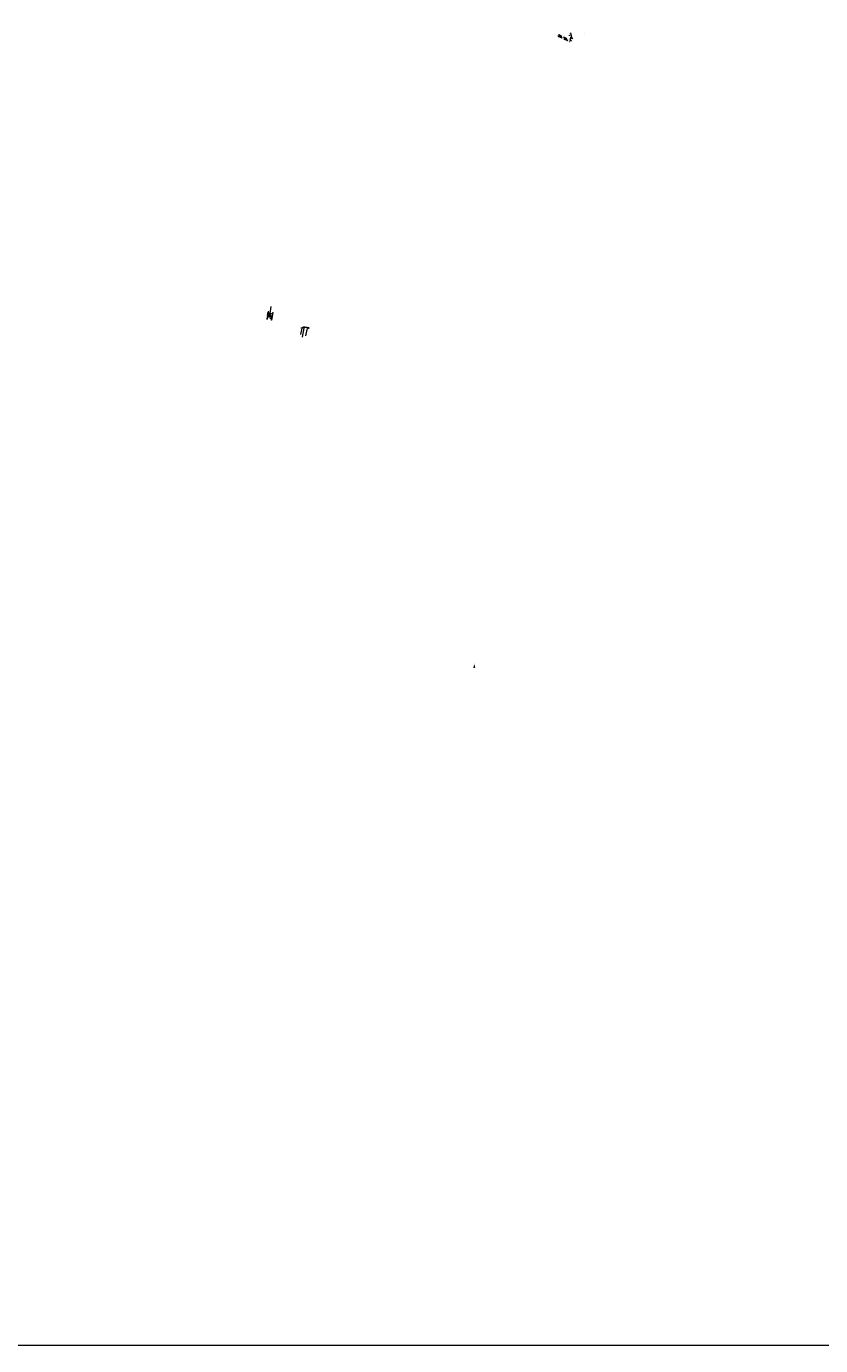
# Model space of a CAD drawing. Header units: inches. Extents: x 0 to 191500, y 0 to 342750.
# Tile 10 of 256: x 186211 to 187177, y 328500 to 330103. Entities that reach past the tile are written whole.
import ezdxf
from ezdxf.enums import TextEntityAlignment as Align

# ---------------------------------------------------------------- set-up
doc = ezdxf.new("R2010")
doc.units = ezdxf.units.IN
doc.header["$MEASUREMENT"] = 0
for name, pattern in [('RI-GWA_HUISAANSLUITING', [23, 4, -1.8, 2.6, -1.8, 4.6, -1.8, 4.6, -1.8]), ('RI-HWA_HUISAANSLUITING', [4.8, 3, -1.8]), ('RI-HWA_KOLKAANSLUITING', [4.3, 2.5, -1.8]), ('RI-VWA_HUISAANSLUITING', [6.1, 2.5, -1.8, 0, -1.8])]:
    doc.linetypes.add(name, pattern=pattern)
doc.layers.get('0').update_dxf_attribs({"lineweight": 20})
doc.layers.get('DefPoints').update_dxf_attribs({"lineweight": 20})
for name, color, linetype, lineweight in [('ECW', 150, 'Continuous', 20), ('N-WE-RI-GWA-MAATVOERING-T25', 30, 'RI-GWA_HUISAANSLUITING', 20), ('N-WE-RI-GWA_HUISAANSLUITING', 30, 'RI-GWA_HUISAANSLUITING', 20), ('N-WE-RI-HWA-MAATVOERING-T25', 151, 'Continuous', 20), ('N-WE-RI-HWA_GOOT_LIJNGOOT-G', 220, 'Continuous', 20), ('N-WE-RI-HWA_HUISAANSLUITING', 150, 'RI-HWA_HUISAANSLUITING', 20), ('N-WE-RI-HWA_KOLKAANSLUITING', 150, 'RI-HWA_KOLKAANSLUITING', 20), ('N-WE-RI-INLAAT', 7, 'Continuous', 20), ('N-WE-RI-VWA-MAATVOERING-T25', 30, 'Continuous', 20), ('N-WE-RI-VWA_HUISAANSLUITING_PP_160-G', 20, 'RI-VWA_HUISAANSLUITING', 20), ('N-WE-RI-VWA_RIOOLPUT_ONTSTOPPINGSPUT-G', 30, 'Continuous', 20), ('Tekst algemeen', 7, 'Continuous', 20)]:
    doc.layers.add(name, color=color, linetype=linetype, lineweight=lineweight)
doc.styles.add('RIO-TXT', font='isocp.shx')
doc.dimstyles.get("Standard").update_dxf_attribs({"dimtxt": 0.18, "dimasz": 0.18, "dimexe": 0.18, "dimexo": 0.0625, "dimgap": 0.09, "dimtad": 0, "dimtih": 1, "dimtoh": 1, "dimdec": 4, "dimzin": 0, "dimdsep": 46, "dimtxsty": 'Standard', "dimcen": 0.09, "dimadec": 0, "dimazin": 0, "dimtfac": 1, "dimtdec": 4, "dimtofl": 0, "dimtmove": 0, "dimatfit": 3, "dimfxl": 1, "dimtolj": 1, "dimtzin": 0, "dimarcsym": 0})
picture_1 = doc.add_image_def('image1.ecw', size_in_pixel=(220000, 285000))

# ---------------------------------------------------------------- blocks, each defined once
blk = doc.blocks.new('A$C2C270354')
h = blk.add_hatch(color=256)
h.dxf.hatch_style = 1
edge = h.paths.add_edge_path()
edge.add_arc((0, 0), 0.1, 0, 360)
blk.add_circle((0, 0), 0.1)
blk = doc.blocks.new('_Oblique')
at = {"color": 0, "lineweight": -2}
blk.add_line((-0.5, -0.5), (0.5, 0.5), dxfattribs=at)
blk = doc.blocks.new('*D5546')
at = {"layer": 'DefPoints', "color": 0, "ltscale": 2, "transparency": 16777216}
for p in [(186858.8, 330093.7), (186868.1, 330088.2), (186869, 330090.1)]:
    blk.add_point(p, dxfattribs=at)
at = {"layer": 'N-WE-RI-HWA-MAATVOERING-T25', "color": 0, "lineweight": -2, "ltscale": 2, "transparency": 16777216}
for p, q in [((186858.4, 330092.9), (186862.2, 330091)), ((186868.1, 330088.2), (186864.3, 330090.1))]:
    blk.add_line(p, q, dxfattribs=at)
at = {"layer": 'N-WE-RI-HWA-MAATVOERING-T25', "color": 0, "lineweight": -2, "ltscale": 2, "transparency": 16777216, "xscale": 0.25, "yscale": 0.25, "zscale": 0.25}
for p, rotation in [((186858.4, 330092.9), 154.3849347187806), ((186868.1, 330088.2), 334.3849347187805)]:
    blk.add_blockref('_Oblique', p, dxfattribs=dict(at, rotation=rotation))
at = {"layer": 'N-WE-RI-HWA-MAATVOERING-T25', "color": 0, "ltscale": 2, "transparency": 16777216, "insert": (186863.2, 330090.6), "char_height": 0.5, "attachment_point": 5, "rotation": 334.2432}
blk.add_mtext('\\A1;10.8', dxfattribs=at)
blk = doc.blocks.new('*D5547')
at = {"layer": 'DefPoints', "color": 0, "ltscale": 2, "transparency": 16777216}
for p in [(186857.7, 330091.5), (186858.8, 330093.7), (186871.3, 330090)]:
    blk.add_point(p, dxfattribs=at)
at = {"layer": 'N-WE-RI-HWA-MAATVOERING-T25', "color": 0, "lineweight": -2, "ltscale": 2, "transparency": 16777216}
for p, q in [((186857.7, 330091.5), (186862.4, 330089.2)), ((186869.3, 330085.9), (186864.6, 330088.2))]:
    blk.add_line(p, q, dxfattribs=at)
at = {"layer": 'N-WE-RI-HWA-MAATVOERING-T25', "color": 0, "lineweight": -2, "ltscale": 2, "transparency": 16777216, "xscale": 0.25, "yscale": 0.25, "zscale": 0.25}
for p, rotation in [((186857.7, 330091.5), 154.3849347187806), ((186869.3, 330085.9), 334.3849347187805)]:
    blk.add_blockref('_Oblique', p, dxfattribs=dict(at, rotation=rotation))
at = {"layer": 'N-WE-RI-HWA-MAATVOERING-T25', "color": 0, "ltscale": 2, "transparency": 16777216, "insert": (186863.5, 330088.7), "char_height": 0.5, "attachment_point": 5, "rotation": 334.2432}
blk.add_mtext('\\A1;12.9', dxfattribs=at)
blk = doc.blocks.new('*D5548')
at = {"layer": 'DefPoints', "color": 0, "ltscale": 2, "transparency": 16777216}
for p in [(186869.3, 330085.9), (186871.3, 330090), (186871.9, 330086)]:
    blk.add_point(p, dxfattribs=at)
at = {"layer": 'N-WE-RI-HWA-MAATVOERING-T25', "color": 0, "lineweight": -2, "ltscale": 2, "transparency": 16777216}
for p, q in [((186869.3, 330085.9), (186869.1, 330086)), ((186871.4, 330084.9), (186871.6, 330084.8))]:
    blk.add_line(p, q, dxfattribs=at)
at = {"layer": 'N-WE-RI-HWA-MAATVOERING-T25', "color": 0, "lineweight": -2, "ltscale": 2, "transparency": 16777216, "xscale": 0.25, "yscale": 0.25, "zscale": 0.25}
for p, rotation in [((186869.3, 330085.9), 334.3849347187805), ((186871.4, 330084.9), 154.3849347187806)]:
    blk.add_blockref('_Oblique', p, dxfattribs=dict(at, rotation=rotation))
at = {"layer": 'N-WE-RI-HWA-MAATVOERING-T25', "color": 0, "ltscale": 2, "transparency": 16777216, "insert": (186870.3, 330085.4), "char_height": 0.5, "attachment_point": 5, "rotation": 334.2432}
blk.add_mtext('\\A1;2.3', dxfattribs=at)
blk = doc.blocks.new('*D5549')
at = {"layer": 'DefPoints', "color": 0, "ltscale": 2, "transparency": 16777216}
for p in [(186872.5, 330090.4), (186871.7, 330088.8), (186872.6, 330088.3)]:
    blk.add_point(p, dxfattribs=at)
at = {"layer": 'N-WE-RI-HWA-MAATVOERING-T25', "color": 0, "lineweight": -2, "ltscale": 2, "transparency": 16777216}
blk.add_line((186873.3, 330090), (186872.6, 330088.3), dxfattribs=at)
at = {"layer": 'N-WE-RI-HWA-MAATVOERING-T25', "color": 0, "lineweight": -2, "ltscale": 2, "transparency": 16777216, "xscale": 0.25, "yscale": 0.25, "zscale": 0.25}
for p, rotation in [((186872.6, 330088.3), 244.3849347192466), ((186873.3, 330090), 64.3849347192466)]:
    blk.add_blockref('_Oblique', p, dxfattribs=dict(at, rotation=rotation))
at = {"layer": 'N-WE-RI-HWA-MAATVOERING-T25', "color": 0, "ltscale": 2, "transparency": 16777216, "insert": (186872.9, 330089.2), "char_height": 0.5, "attachment_point": 5, "rotation": 64.2432}
blk.add_mtext('\\A1;1.8', dxfattribs=at)
blk = doc.blocks.new('*D5550')
at = {"layer": 'DefPoints', "color": 0, "ltscale": 2, "transparency": 16777216}
for p in [(186872, 330091.6), (186872.9, 330095.1), (186873.5, 330094.7)]:
    blk.add_point(p, dxfattribs=at)
at = {"layer": 'N-WE-RI-HWA-MAATVOERING-T25', "color": 0, "lineweight": -2, "ltscale": 2, "transparency": 16777216}
for p, q in [((186871.4, 330091.9), (186871.7, 330092.6)), ((186872.9, 330095.1), (186872.6, 330094.4))]:
    blk.add_line(p, q, dxfattribs=at)
at = {"layer": 'N-WE-RI-HWA-MAATVOERING-T25', "color": 0, "lineweight": -2, "ltscale": 2, "transparency": 16777216, "xscale": 0.25, "yscale": 0.25, "zscale": 0.25}
for p, rotation in [((186871.4, 330091.9), 244.3849347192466), ((186872.9, 330095.1), 64.3849347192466)]:
    blk.add_blockref('_Oblique', p, dxfattribs=dict(at, rotation=rotation))
at = {"layer": 'N-WE-RI-HWA-MAATVOERING-T25', "color": 0, "ltscale": 2, "transparency": 16777216, "insert": (186872.1, 330093.5), "char_height": 0.5, "attachment_point": 5, "rotation": 64.2432}
blk.add_mtext('\\A1;3.5', dxfattribs=at)
blk = doc.blocks.new('*D5551')
at = {"layer": 'DefPoints', "color": 0, "ltscale": 2, "transparency": 16777216}
for p in [(186872.5, 330090.4), (186871.9, 330086), (186873.2, 330085.4)]:
    blk.add_point(p, dxfattribs=at)
at = {"layer": 'N-WE-RI-HWA-MAATVOERING-T25', "color": 0, "lineweight": -2, "ltscale": 2, "transparency": 16777216}
for p, q in [((186873.2, 330085.4), (186873.7, 330086.4)), ((186875, 330089.2), (186874.5, 330088.2))]:
    blk.add_line(p, q, dxfattribs=at)
at = {"layer": 'N-WE-RI-HWA-MAATVOERING-T25', "color": 0, "lineweight": -2, "ltscale": 2, "transparency": 16777216, "xscale": 0.25, "yscale": 0.25, "zscale": 0.25}
for p, rotation in [((186873.2, 330085.4), 244.3849347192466), ((186875, 330089.2), 64.3849347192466)]:
    blk.add_blockref('_Oblique', p, dxfattribs=dict(at, rotation=rotation))
at = {"layer": 'N-WE-RI-HWA-MAATVOERING-T25', "color": 0, "ltscale": 2, "transparency": 16777216, "insert": (186874.1, 330087.3), "char_height": 0.5, "attachment_point": 5, "rotation": 64.2432}
blk.add_mtext('\\A1;4.2', dxfattribs=at)

msp = doc.modelspace()

# ---------------------------------------------------------------- linework, layer by layer
at = {"layer": 'N-WE-RI-GWA-MAATVOERING-T25', "linetype": 'Continuous'}
for p, q in [((186548.536, 329737.022), (186548.882, 329738.949)), ((186552.62, 329737.398), (186550.41, 329737.793)), ((186552.62, 329737.398), (186552.721, 329737.96)), ((186548.536, 329737.022), (186546.236, 329737.425))]:
    msp.add_line(p, q, dxfattribs=at)
at = {"layer": 'N-WE-RI-GWA_HUISAANSLUITING'}
for p, q in [((186548.2, 329736.925), (186544.537, 329736.431)), ((186548.91, 329737.34), (186548.163, 329737.266)), ((186548.251, 329736.522), (186548.163, 329737.266)), ((186548.998, 329736.596), (186548.251, 329736.522)), ((186548.998, 329736.596), (186548.91, 329737.34)), ((186552.612, 329737.399), (186548.954, 329736.968)), ((186554.955, 329736.794), (186552.612, 329737.399))]:
    msp.add_line(p, q, dxfattribs=at)
at = {"layer": 'N-WE-RI-HWA_GOOT_LIJNGOOT-G'}
for p, q in [((186504.372, 329752.066), (186505.158, 329756.498)), ((186504.833, 329751.972), (186505.619, 329756.404)), ((186505.619, 329756.404), (186505.158, 329756.498)), ((186509.675, 329751.1), (186510.529, 329755.519)), ((186510.137, 329751.017), (186510.991, 329755.436)), ((186510.529, 329755.519), (186510.991, 329755.436)), ((186504.322, 329751.821), (186503.425, 329747.41)), ((186503.425, 329747.41), (186503.886, 329747.316)), ((186504.783, 329751.727), (186503.886, 329747.316)), ((186504.783, 329751.727), (186504.322, 329751.821)), ((186504.833, 329751.972), (186504.372, 329752.066)), ((186509.55, 329750.612), (186508.577, 329746.216)), ((186509.035, 329746.11), (186508.577, 329746.216)), ((186510.008, 329750.506), (186509.035, 329746.11)), ((186510.008, 329750.506), (186509.55, 329750.612)), ((186509.675, 329751.1), (186510.137, 329751.017))]:
    msp.add_line(p, q, dxfattribs=at)
at = {"layer": 'N-WE-RI-HWA_HUISAANSLUITING'}
for p, q in [((186889.20764, 330094.12798), (186889.20974, 330094.12798)), ((186889.20974, 330094.12798), (186889.21022, 330094.1279))]:
    msp.add_line(p, q, dxfattribs=at)
at = {"layer": 'N-WE-RI-HWA_KOLKAANSLUITING', "ltscale": 2}
for q in [(186871.90085, 330085.994), (186873.54487, 330094.74312)]:
    msp.add_line((186874.1057, 330090.59277), q, dxfattribs=at)
at = {"layer": 'N-WE-RI-HWA_KOLKAANSLUITING'}
for p, q in [((186506.485, 329749.886), (186504.226, 329750.292)), ((186507.09, 329751.278), (186504.695, 329752.658)), ((186506.94, 329750.442), (186507.09, 329751.278)), ((186507.237, 329748.939), (186507.177, 329748.606)), ((186507.177, 329748.606), (186509.261, 329748.232)), ((186507.514, 329750.408), (186507.679, 329751.327)), ((186507.694, 329751.422), (186510.066, 329751.814))]:
    msp.add_line(p, q, dxfattribs=at)
at = {"layer": 'N-WE-RI-VWA_HUISAANSLUITING_PP_160-G', "ltscale": 20}
msp.add_line((186755.68843, 329326.0612), (186755.68851, 329324.06151), dxfattribs=at)
at = {"layer": 'N-WE-RI-VWA_HUISAANSLUITING_PP_160-G', "ltscale": 20, "const_width": 0.0125}
msp.add_lwpolyline([(186799.25362, 329326.05001), (186798.57237, 329323.94252)], dxfattribs=at)
at = {"layer": 'N-WE-RI-VWA_RIOOLPUT_ONTSTOPPINGSPUT-G'}
for p, q in [((186755.77862, 329324.35668), (186755.59837, 329324.27002)), ((186755.64517, 329324.40347), (186755.73182, 329324.22322))]:
    msp.add_line(p, q, dxfattribs=at)
msp.add_circle((186755.6885, 329324.31335), 0.1, dxfattribs=at)
at = {"layer": 'Tekst algemeen'}
for p, q in [((186503.93, 329748.285), (186507.622, 329754.112)), ((186505.042, 329754.343), (186507.622, 329754.112)), ((186507.622, 329754.112), (186508.835, 329762.985)), ((186509.123, 329747.489), (186507.622, 329754.112)), ((186510.505, 329753.69), (186507.622, 329754.112)), ((186545.813, 329736.501), (186544.445, 329728.885)), ((186548.467, 329736.522), (186546.473, 329725.422)), ((186551.911, 329734.766), (186550.568, 329727.288)), ((186554.986, 329736.787), (186551.911, 329734.766))]:
    msp.add_line(p, q, dxfattribs=at)

# ---------------------------------------------------------------- block references
at = {"layer": 'N-WE-RI-INLAAT', "rotation": 0.06357443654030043}
msp.add_blockref('A$C2C270354', (186755.68843, 329326.0612), dxfattribs=at)

# ---------------------------------------------------------------- texts
at = {"layer": 'N-WE-RI-GWA-MAATVOERING-T25', "linetype": 'Continuous', "oblique": 0.0367184}
for s, rotation, p in [('6.70', 79.7831204, (186548.644, 329740.314)), ('0.50', 169.7831204, (186551.289, 329737.251)), ('3.10', 79.7831204, (186552.541, 329739.472)), ('1.90', 169.7831204, (186547.155, 329736.886))]:
    msp.add_text(s, height=0.499985, rotation=rotation, dxfattribs=at).set_placement(p, align=Align.MIDDLE_CENTER)
at = {"layer": 'N-WE-RI-VWA-MAATVOERING-T25', "ltscale": 20, "char_height": 0.5, "width": 1.7050883, "attachment_point": 1}
for s, insert, rotation in [('{\\fArial|b0|i0|c0|p34;1,75}', (186755.48869, 329323.66714), 179.8193385), ('{\\fArial|b0|i0|c0|p34;43,55}', (186755.2951, 329327.06965), 89.61478961)]:
    msp.add_mtext(s, dxfattribs=dict(at, insert=insert, rotation=rotation))
at = {"layer": 'Tekst algemeen'}
for s, height, rotation, oblique, p in [('roostergoot type WGS 830', 0.4997367, 82.9359582, 359.947208, (186507.85, 329758.685)), ('bestaande aansluiting', 0.499917, 79.1391854, 359.9770958, (186544.702, 329732.718)), ('bestaande put huisaansluiting', 0.5002968, 78.978628, 0.0415007, (186546.975, 329731.028)), ('terugslagklep 200 mm', 0.4997297, 79.3302172, 0.0555191, (186550.835, 329731.22))]:
    msp.add_text(s, height=height, rotation=rotation, dxfattribs=dict(at, oblique=oblique)).set_placement(p, align=Align.MIDDLE_CENTER)
at = {"layer": 'Tekst algemeen', "ltscale": 2, "insert": (186874.16553, 330090.93538), "char_height": 0.4, "width": 2.447471, "attachment_point": 1, "rotation": 97.35856577, "style": 'RIO-TXT'}
msp.add_mtext('PVC %%C200', dxfattribs=at)

# ---------------------------------------------------------------- dimensions: what is measured, and where the dimension line sits
at = {"layer": 'N-WE-RI-HWA-MAATVOERING-T25', "ltscale": 2}
for base, p1, p2, angle, picture, middle in [((186857.69121, 330091.46942), (186871.25356, 330089.96401), (186858.76439, 330093.7078), 334.38493472, '*D5547', (186863.49839, 330088.6852)), ((186868.11398, 330088.228), (186858.76439, 330093.7078), (186868.98844, 330090.05192), 334.38493472, '*D5546', (186863.24481, 330090.56249)), ((186872.87809, 330095.06281), (186872.03174, 330091.58711), (186873.54487, 330094.74312), 64.38493472, '*D5550', (186872.12153, 330093.4848)), ((186873.17715, 330085.38209), (186872.4542, 330090.38647), (186871.90085, 330085.994), 64.38493472, '*D5551', (186874.08503, 330087.2757)), ((186869.30557, 330085.90099), (186871.90085, 330085.994), (186871.25356, 330089.96401), 334.38493472, '*D5548', (186870.34255, 330085.40382))]:
    dim = msp.add_linear_dim(base=base, p1=p1, p2=p2, angle=angle, dimstyle='Standard', override={"dimscale": 500, "dimtxt": 0.001, "dimasz": 0.0005, "dimgap": 0.001, "dimtad": 1, "dimdec": 1, "dimblk": 'Oblique', "dimse1": 1, "dimse2": 1, "dimtdec": 1}, dxfattribs=at)
    dim.commit()
    dim.dimension.update_dxf_attribs({"geometry": picture, "text_midpoint": middle})
dim = msp.add_linear_dim(base=(186872.55791, 330088.34056), p1=(186872.4542, 330090.38647), p2=(186871.67602, 330088.76338), angle=64.38493472, dimstyle='Standard', override={"dimscale": 500, "dimtxt": 0.001, "dimasz": 0.0005, "dimgap": 0.001, "dimtad": 1, "dimdec": 1, "dimblk": 'Oblique', "dimse1": 1, "dimse2": 1, "dimtdec": 1}, dxfattribs=at)
dim.commit()
dim.dimension.update_dxf_attribs({"geometry": '*D5549', "text_midpoint": (186872.947, 330089.15211), "dimtype": 160})

# ---------------------------------------------------------------- pictures from other files: only their frames are drawn
at = {"layer": 'ECW'}
image = msp.add_image(picture_1, insert=(180500, 328500), size_in_units=(11000, 14250), dxfattribs=at)
image.dxf.flags = 7

doc.saveas('drawing.dxf')
